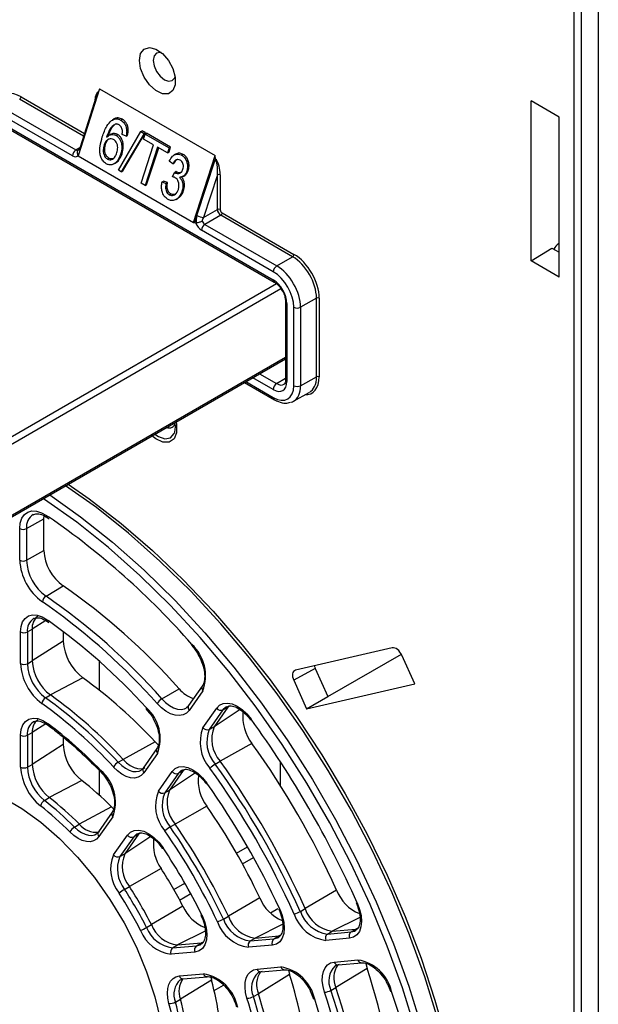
# Paper-space layout 'Sheet1' of a CAD drawing. Header units: millimetres. Extents: x -7 to 413, y -20 to 277.
# Tile 74 of 105: x 318 to 330, y 157 to 177. Entities that reach past the tile are written whole.
import ezdxf

# ---------------------------------------------------------------- set-up
doc = ezdxf.new("R2010")
doc.units = ezdxf.units.MM

psp = doc.layouts.new('Sheet1')

# ---------------------------------------------------------------- linework, layer by layer
at = {"color": 7, "linetype": 'Continuous', "lineweight": 25}
for p, q in [((329.599, 180.167), (329.599, 140.156)), ((329.101, 139.979), (329.101, 179.961)), ((329.242, 179.96), (329.242, 139.975)), ((319.264, 175.857), (318.818, 174.466)), ((319.243, 175.791), (319.242, 175.792)), ((319.242, 175.792), (319.243, 175.791)), ((319.264, 175.857), (321.662, 174.473)), ((319.195, 175.695), (318.859, 174.644)), ((328.791, 175.269), (328.21, 175.605)), ((328.21, 172.288), (328.21, 175.605)), ((318.702, 174.467), (317.214, 175.326)), ((317.284, 175.448), (318.772, 174.589)), ((317.215, 175.157), (322.863, 171.897)), ((317.236, 175.112), (322.884, 171.851)), ((319.553, 175.093), (319.523, 175.076)), ((319.568, 175.232), (319.528, 175.209)), ((319.705, 175.206), (319.737, 175.224)), ((328.791, 171.952), (328.791, 175.269)), ((319.504, 174.916), (319.472, 174.898)), ((319.608, 174.89), (319.639, 174.908)), ((319.653, 174.172), (320.118, 174.968)), ((320.184, 174.93), (319.712, 174.137)), ((319.813, 174.873), (319.732, 174.907)), ((319.744, 174.155), (320.215, 174.948)), ((319.813, 174.873), (319.845, 174.891)), ((320.118, 174.968), (320.149, 174.986)), ((320.118, 174.968), (320.184, 174.93)), ((320.215, 174.948), (320.149, 174.986)), ((320.176, 174.815), (320.208, 174.916)), ((320.184, 174.93), (320.215, 174.948)), ((320.208, 174.916), (320.239, 174.934)), ((320.208, 174.916), (320.704, 174.63)), ((320.735, 174.648), (320.239, 174.934)), ((319.357, 174.692), (319.388, 174.71)), ((320.125, 173.899), (320.38, 174.697)), ((320.38, 174.697), (320.176, 174.815)), ((318.813, 174.576), (318.822, 174.584)), ((319.699, 174.492), (319.73, 174.51)), ((320.467, 174.647), (320.207, 173.852)), ((320.238, 173.869), (320.489, 174.634)), ((320.671, 174.529), (320.467, 174.647)), ((320.704, 174.63), (320.671, 174.529)), ((320.671, 174.529), (320.702, 174.547)), ((320.702, 174.547), (320.735, 174.648)), ((320.704, 174.63), (320.735, 174.648)), ((320.84, 174.5), (320.809, 174.481)), ((320.965, 174.479), (320.996, 174.497)), ((318.818, 174.466), (321.209, 173.086)), ((319.426, 174.401), (319.458, 174.419)), ((319.559, 174.298), (319.59, 174.316)), ((320.781, 174.301), (320.707, 174.357)), ((320.781, 174.301), (320.812, 174.319)), ((321.209, 173.086), (321.662, 174.473)), ((321.282, 173.229), (321.66, 174.387)), ((321.66, 174.387), (321.663, 174.395)), ((321.663, 174.395), (321.662, 174.473)), ((321.685, 174.382), (321.663, 174.395)), ((321.663, 174.395), (321.663, 174.395)), ((321.663, 174.395), (321.683, 174.383)), ((321.683, 174.383), (321.685, 174.382)), ((319.712, 174.137), (319.653, 174.172)), ((319.712, 174.137), (319.744, 174.155)), ((320.776, 174.032), (320.814, 174.124)), ((320.814, 174.124), (320.845, 174.142)), ((320.824, 174.117), (320.855, 174.135)), ((321.07, 174.147), (321.101, 174.165)), ((321.704, 174.074), (321.416, 173.191)), ((321.704, 173.358), (321.704, 174.074)), ((321.761, 174.074), (321.761, 173.358)), ((320.207, 173.852), (320.125, 173.899)), ((320.207, 173.852), (320.238, 173.869)), ((320.559, 173.927), (320.59, 173.945)), ((320.559, 173.927), (320.639, 173.894)), ((320.67, 173.912), (320.59, 173.945)), ((320.639, 173.894), (320.67, 173.912)), ((320.996, 174.042), (321.027, 174.06)), ((320.708, 173.661), (320.739, 173.679)), ((320.971, 173.727), (321.003, 173.745)), ((320.848, 173.564), (320.88, 173.581)), ((321.416, 173.191), (321.704, 173.358)), ((321.803, 173.284), (323.291, 172.425)), ((321.209, 173.086), (321.235, 173.086)), ((321.235, 173.086), (321.282, 173.229)), ((321.254, 173.075), (321.235, 173.086)), ((321.775, 173.235), (321.446, 173.045)), ((323.263, 172.376), (321.775, 173.235)), ((322.864, 172.064), (321.376, 172.923)), ((321.446, 173.045), (322.934, 172.186)), ((328.773, 172.641), (328.791, 172.652)), ((328.21, 172.288), (328.638, 172.556)), ((328.638, 172.556), (328.791, 172.467)), ((322.934, 172.186), (323.263, 172.376)), ((328.791, 171.952), (328.21, 172.288)), ((323.117, 171.447), (323.117, 169.828)), ((323.758, 171.519), (323.429, 171.329)), ((323.758, 169.886), (323.758, 171.519)), ((323.815, 171.519), (323.815, 169.886)), ((323.146, 171.407), (323.146, 169.787)), ((323.289, 169.703), (323.289, 171.329)), ((323.429, 171.329), (323.429, 169.703)), ((313.53, 164.727), (323.117, 170.261)), ((323.429, 169.703), (323.758, 169.886)), ((322.266, 169.77), (322.885, 169.413)), ((323.281, 169.381), (323.61, 169.564)), ((317.748, 166.741), (318.109, 166.942)), ((318.109, 166.942), (318.113, 167.007)), ((318.109, 166.286), (318.109, 166.942)), ((318.18, 166.97), (318.216, 166.945)), ((318.18, 166.97), (318.181, 166.969)), ((317.608, 166.086), (317.608, 166.742)), ((317.748, 166.741), (317.748, 166.085)), ((317.748, 166.085), (318.109, 166.286)), ((318.153, 165.341), (318.509, 165.553)), ((317.902, 164.88), (317.895, 164.876)), ((318.189, 164.811), (318.21, 164.796)), ((317.626, 163.942), (317.626, 164.599)), ((317.766, 164.598), (317.868, 164.655)), ((317.766, 164.598), (317.766, 163.941)), ((317.868, 164.655), (317.868, 163.998)), ((318.511, 164.607), (318.511, 164.41)), ((318.511, 164.41), (317.868, 163.998)), ((321.173, 164.316), (321.235, 164.24)), ((325.33, 164.269), (323.322, 163.805)), ((323.994, 163.258), (325.517, 164.136)), ((325.794, 163.522), (325.527, 164.115)), ((317.766, 163.941), (317.868, 163.998)), ((319.261, 163.391), (319.261, 163.989)), ((323.732, 163.842), (323.287, 163.597)), ((323.732, 163.842), (323.994, 163.258)), ((318.918, 163.648), (318.243, 163.295)), ((321.391, 163.476), (321.107, 163.072)), ((323.287, 163.597), (323.554, 163.004)), ((323.554, 163.004), (325.794, 163.522)), ((318.143, 163.235), (318.243, 163.295)), ((320.555, 163.211), (320.912, 163.421)), ((321.402, 163.377), (321.118, 162.973)), ((323.554, 163.004), (323.994, 163.258)), ((320.232, 162.999), (320.294, 162.925)), ((321.406, 162.615), (321.69, 163.019)), ((321.821, 162.983), (321.537, 162.579)), ((321.922, 163.039), (321.639, 162.635)), ((321.821, 162.983), (321.922, 163.039)), ((317.905, 162.742), (317.895, 162.736)), ((317.626, 161.798), (317.626, 162.459)), ((317.766, 162.458), (317.868, 162.515)), ((317.766, 162.458), (317.766, 161.797)), ((317.868, 162.515), (317.868, 161.854)), ((321.537, 162.579), (321.639, 162.635)), ((318.511, 162.266), (317.868, 161.854)), ((318.511, 162.415), (318.511, 162.266)), ((320.415, 162.321), (319.75, 161.958)), ((320.415, 162.321), (320.484, 162.254)), ((322.421, 162.288), (321.762, 161.918)), ((320.453, 162.181), (320.168, 161.776)), ((320.464, 162.083), (320.179, 161.678)), ((317.766, 161.797), (317.868, 161.854)), ((319.65, 161.899), (319.75, 161.958)), ((321.661, 161.859), (321.762, 161.918)), ((323.009, 161.912), (323.009, 161.418)), ((319.261, 161.213), (319.261, 161.726)), ((320.482, 161.301), (320.767, 161.706)), ((320.898, 161.67), (320.613, 161.265)), ((320.999, 161.726), (320.715, 161.321)), ((320.898, 161.67), (320.999, 161.726)), ((318.893, 161.522), (318.22, 161.167)), ((320.613, 161.265), (320.715, 161.321)), ((318.12, 161.108), (318.22, 161.167)), ((319.51, 160.976), (318.843, 160.615)), ((319.526, 160.863), (319.24, 160.455)), ((319.51, 160.976), (319.555, 160.933)), ((321.486, 160.988), (320.829, 160.617)), ((318.743, 160.556), (318.843, 160.615)), ((319.537, 160.765), (319.251, 160.357)), ((320.728, 160.558), (320.829, 160.617)), ((320.073, 160.407), (319.786, 160)), ((319.971, 160.351), (320.073, 160.407)), ((319.554, 159.98), (319.84, 160.387)), ((319.971, 160.351), (319.685, 159.944)), ((319.685, 159.944), (319.786, 160)), ((322.103, 160.012), (322.331, 160.144)), ((320.538, 159.696), (319.882, 159.323)), ((320.803, 159.261), (321.031, 159.393)), ((319.781, 159.264), (319.882, 159.323)), ((324.175, 159.249), (323.525, 158.864)), ((322.582, 159.09), (321.932, 158.706)), ((320.99, 158.914), (320.338, 158.533)), ((323.424, 158.806), (323.525, 158.864)), ((321.83, 158.648), (321.932, 158.706)), ((320.237, 158.475), (320.338, 158.533)), ((323.986, 158.338), (324.085, 158.398)), ((323.986, 158.338), (324.477, 158.382)), ((324.085, 158.398), (324.577, 158.442)), ((324.477, 158.382), (324.577, 158.442)), ((324.569, 158.411), (324.581, 158.419)), ((320.877, 158.111), (321.373, 158.156)), ((321.273, 158.096), (321.373, 158.156)), ((322.385, 158.195), (322.485, 158.255)), ((322.385, 158.195), (322.878, 158.239)), ((322.485, 158.255), (322.978, 158.299)), ((322.878, 158.239), (322.978, 158.299)), ((322.97, 158.268), (322.984, 158.278)), ((324.443, 158.251), (323.951, 158.207)), ((321.239, 157.964), (320.743, 157.92)), ((320.777, 158.051), (320.877, 158.111)), ((320.777, 158.051), (321.273, 158.096)), ((322.844, 158.108), (322.351, 158.064)), ((324.127, 157.756), (324.618, 157.8)), ((322.526, 157.613), (323.019, 157.657)), ((322.606, 157.554), (323.099, 157.598)), ((323.178, 157.586), (323.201, 157.496)), ((324.806, 157.622), (324.16, 157.229)), ((324.206, 157.697), (324.698, 157.741)), ((324.778, 157.728), (324.806, 157.622)), ((320.918, 157.469), (321.414, 157.513)), ((321.584, 157.384), (320.938, 156.987)), ((320.942, 157.39), (320.998, 157.41)), ((320.998, 157.41), (321.494, 157.454)), ((321.57, 157.444), (321.584, 157.384)), ((323.201, 157.496), (322.555, 157.101)), ((323.628, 157.164), (323.697, 156.998)), ((324.058, 157.171), (324.16, 157.229)), ((325.227, 157.306), (325.291, 157.155)), ((320.836, 156.929), (320.938, 156.987)), ((322.453, 157.043), (322.555, 157.101))]:
    psp.add_line(p, q, dxfattribs=at)
at = {"color": 8, "linetype": 'Continuous', "lineweight": 25}
for p, q in [((318.933, 174.876), (317.607, 175.642)), ((317.635, 175.69), (318.951, 174.931)), ((318.772, 174.589), (318.857, 174.64)), ((313.48, 166.365), (322.929, 171.82)), ((323.023, 171.711), (313.551, 166.243)), ((313.551, 164.773), (323.117, 170.295)), ((322.295, 169.787), (322.864, 169.458)), ((322.863, 169.624), (322.438, 169.869)), ((322.579, 169.951), (322.933, 169.746)), ((322.933, 169.746), (323.117, 169.856)), ((318.165, 167.012), (318.205, 166.985)), ((318.216, 165.127), (318.078, 165.223)), ((318.147, 164.834), (317.868, 164.655)), ((318.175, 164.852), (318.2, 164.835)), ((321.959, 163.064), (321.922, 163.039)), ((322.174, 162.991), (321.639, 162.635)), ((318.146, 162.693), (317.868, 162.515)), ((321.251, 161.677), (320.715, 161.321)), ((321.036, 161.75), (320.999, 161.726)), ((320.11, 160.432), (320.073, 160.407)), ((320.326, 160.358), (319.786, 160)), ((322.103, 160.012), (322.331, 160.144)), ((322.225, 159.794), (322.454, 159.926)), ((320.803, 159.261), (321.031, 159.393)), ((320.923, 159.042), (321.153, 159.175)), ((322.803, 158.777), (322.96, 158.867)), ((324.658, 158.683), (324.085, 158.398)), ((321.452, 158.397), (320.877, 158.111)), ((323.058, 158.54), (322.485, 158.255)), ((324.617, 158.462), (324.577, 158.442)), ((321.408, 158.173), (321.373, 158.156)), ((323.015, 158.318), (322.978, 158.299)), ((321.638, 157.169), (321.831, 157.281))]:
    psp.add_line(p, q, dxfattribs=at)
at = {"color": 7, "linetype": 'Continuous', "lineweight": 25, "flags": 128}
for points in [[(320.089, 176.446), (320.114, 176.588), (320.186, 176.681), (320.296, 176.714), (320.429, 176.681), (320.566, 176.587), (320.689, 176.445), (320.782, 176.274), (320.832, 176.097), (320.832, 175.938), (320.782, 175.818), (320.689, 175.754), (320.566, 175.755), (320.429, 175.819), (320.296, 175.939), (320.186, 176.098), (320.114, 176.275), (320.089, 176.446)], [(320.543, 176.607), (320.517, 176.611), (320.442, 176.597), (320.392, 176.539), (320.374, 176.446)], [(320.374, 176.446), (320.392, 176.334), (320.442, 176.218), (320.517, 176.116), (320.606, 176.044), (320.695, 176.014), (320.77, 176.028), (320.82, 176.086), (320.829, 176.111)], [(323.117, 169.828), (323.117, 169.828), (323.117, 169.827)], [(320.821, 168.738), (320.838, 168.852), (320.832, 168.934)], [(326.272, 156.576), (326.002, 157.448), (325.685, 158.322), (325.325, 159.191), (324.923, 160.052), (324.482, 160.9), (324.003, 161.729), (323.49, 162.535), (322.946, 163.313), (322.373, 164.06), (321.774, 164.77), (321.154, 165.441), (320.515, 166.068), (319.861, 166.648), (319.196, 167.177), (318.558, 167.63)], [(318.613, 167.661), (319.046, 167.358), (319.708, 166.847), (320.36, 166.287), (320.998, 165.679), (321.619, 165.027), (322.22, 164.335), (322.797, 163.606), (323.347, 162.845), (323.867, 162.055), (324.354, 161.242), (324.806, 160.408), (325.22, 159.559), (325.594, 158.7), (325.926, 157.835), (326.214, 156.969), (326.457, 156.107)], [(326.428, 152.297), (326.403, 152.999), (326.328, 153.813), (326.203, 154.647), (326.029, 155.496), (325.808, 156.355), (325.539, 157.221), (325.225, 158.087), (324.868, 158.95), (324.47, 159.804), (324.032, 160.644), (323.557, 161.466), (323.048, 162.266), (322.508, 163.038), (321.94, 163.779), (321.346, 164.484), (320.731, 165.149), (320.097, 165.771), (319.449, 166.346), (318.789, 166.871), (318.122, 167.342), (318.093, 167.361)], [(317.608, 166.742), (317.619, 166.857), (317.652, 166.955), (317.704, 167.031), (317.774, 167.083), (317.859, 167.107), (317.955, 167.103), (318.059, 167.071), (318.165, 167.012)], [(317.626, 164.599), (317.637, 164.712), (317.669, 164.808), (317.721, 164.881), (317.791, 164.93), (317.875, 164.952), (317.97, 164.946), (318.071, 164.912), (318.175, 164.852)], [(321.177, 164.342), (321.172, 164.332), (321.17, 164.324), (321.172, 164.318), (321.173, 164.316)], [(321.118, 162.973), (321.063, 162.916), (320.995, 162.879), (320.916, 162.864), (320.828, 162.872), (320.735, 162.902), (320.639, 162.954), (320.545, 163.026), (320.456, 163.114)], [(321.69, 163.019), (321.75, 163.08), (321.826, 163.116), (321.914, 163.125), (322.011, 163.107), (322.113, 163.062), (322.215, 162.992), (322.313, 162.901), (322.403, 162.793)], [(320.235, 163.026), (320.231, 163.015), (320.229, 163.007), (320.231, 163.001), (320.232, 162.999)], [(317.626, 162.459), (317.637, 162.575), (317.671, 162.672), (317.726, 162.746), (317.799, 162.794), (317.886, 162.813), (317.985, 162.803), (318.09, 162.764), (318.196, 162.697)], [(322.393, 162.774), (322.392, 162.775), (322.393, 162.779), (322.397, 162.785), (322.403, 162.793)], [(319.75, 161.958), (319.824, 161.888), (319.9, 161.832), (319.977, 161.792), (320.052, 161.769), (320.123, 161.764), (320.187, 161.777), (320.207, 161.785)], [(319.288, 161.7), (319.286, 161.702), (319.284, 161.709), (319.285, 161.718), (319.289, 161.729)], [(320.179, 161.678), (320.127, 161.623), (320.063, 161.587), (319.988, 161.572), (319.905, 161.578), (319.817, 161.606), (319.727, 161.653), (319.638, 161.718), (319.552, 161.8)], [(320.767, 161.706), (320.828, 161.768), (320.905, 161.803), (320.995, 161.811), (321.094, 161.791), (321.197, 161.744), (321.301, 161.672), (321.399, 161.578), (321.489, 161.466)], [(316.39, 161.468), (316.468, 161.454), (316.855, 161.345), (317.251, 161.174), (317.651, 160.943), (318.047, 160.657), (318.434, 160.319), (318.806, 159.934), (319.156, 159.51), (319.479, 159.052), (319.77, 158.568), (320.025, 158.066), (320.239, 157.553), (320.409, 157.037), (320.532, 156.527), (320.607, 156.031), (320.626, 155.798)], [(321.479, 161.448), (321.478, 161.449), (321.479, 161.453), (321.483, 161.458), (321.489, 161.466)], [(319.251, 160.357), (319.201, 160.304), (319.139, 160.268), (319.068, 160.252), (318.989, 160.255), (318.905, 160.278), (318.819, 160.319), (318.732, 160.378), (318.649, 160.453)], [(319.194, 160.412), (319.216, 160.428), (319.259, 160.473)], [(319.84, 160.387), (319.903, 160.451), (319.983, 160.486), (320.076, 160.492), (320.178, 160.469), (320.284, 160.418), (320.39, 160.34), (320.49, 160.24), (320.58, 160.122)], [(320.568, 160.107), (320.567, 160.108), (320.568, 160.111), (320.573, 160.116), (320.58, 160.122)], [(324.603, 158.982), (324.652, 158.85), (324.682, 158.719), (324.691, 158.596), (324.679, 158.486), (324.647, 158.392), (324.595, 158.32), (324.526, 158.272), (324.443, 158.251)], [(324.582, 158.982), (324.583, 158.981), (324.586, 158.98), (324.593, 158.98), (324.603, 158.982)], [(322.997, 158.854), (323.049, 158.72), (323.081, 158.587), (323.092, 158.462), (323.082, 158.348), (323.05, 158.253), (322.998, 158.179), (322.928, 158.13), (322.844, 158.108)], [(322.977, 158.853), (322.977, 158.852), (322.981, 158.851), (322.988, 158.852), (322.997, 158.854)], [(321.379, 158.738), (321.437, 158.601), (321.473, 158.464), (321.487, 158.334), (321.479, 158.216), (321.448, 158.116), (321.396, 158.039), (321.325, 157.987), (321.239, 157.964)], [(321.36, 158.734), (321.361, 158.734), (321.364, 158.733), (321.37, 158.735), (321.379, 158.738)], [(323.925, 157.134), (323.894, 157.251), (323.879, 157.365), (323.882, 157.469), (323.901, 157.562), (323.937, 157.639), (323.988, 157.698), (324.051, 157.738), (324.127, 157.756)], [(322.318, 157.008), (322.29, 157.124), (322.278, 157.234), (322.283, 157.335), (322.303, 157.425), (322.339, 157.5), (322.389, 157.557), (322.452, 157.595), (322.526, 157.613)], [(322.631, 157.562), (322.568, 157.547), (322.548, 157.537)], [(324.231, 157.705), (324.167, 157.689), (324.144, 157.678)], [(320.7, 156.899), (320.678, 157.009), (320.67, 157.114), (320.677, 157.209), (320.699, 157.293), (320.736, 157.363), (320.786, 157.417), (320.847, 157.452), (320.918, 157.469)], [(325.316, 157.145), (325.305, 157.147), (325.297, 157.149), (325.292, 157.153), (325.291, 157.155)], [(323.721, 156.987), (323.71, 156.989), (323.702, 156.992), (323.698, 156.996), (323.697, 156.999)]]:
    psp.add_lwpolyline(points, dxfattribs=at)
at = {"color": 8, "linetype": 'Continuous', "lineweight": 25, "flags": 128}
for points in [[(320.851, 168.953), (320.86, 168.901), (320.86, 168.729), (320.807, 168.601), (320.707, 168.532), (320.574, 168.532), (320.426, 168.601), (320.349, 168.663)], [(320.411, 168.699), (320.484, 168.648), (320.619, 168.6), (320.734, 168.623), (320.811, 168.711), (320.821, 168.738)], [(318.229, 167.44), (318.87, 166.986), (319.534, 166.457), (320.188, 165.877), (320.827, 165.25), (321.447, 164.58), (322.045, 163.869), (322.618, 163.123), (323.162, 162.345), (323.675, 161.539), (324.154, 160.71), (324.595, 159.863), (324.997, 159.003), (325.357, 158.133), (325.673, 157.26), (325.944, 156.388), (326.167, 155.521), (326.342, 154.665), (326.468, 153.825), (326.544, 153.005), (326.569, 152.209), (326.56, 151.748)], [(320.555, 163.211), (320.632, 163.135), (320.714, 163.073), (320.796, 163.028), (320.876, 163.002), (320.952, 162.995), (321.02, 163.008), (321.063, 163.028)], [(321.897, 163.051), (321.872, 163.036), (321.821, 162.983)], [(319.65, 161.899), (319.723, 161.829), (319.8, 161.773), (319.877, 161.732), (319.952, 161.709), (320.023, 161.704), (320.087, 161.716), (320.128, 161.737)], [(320.973, 161.737), (320.95, 161.723), (320.898, 161.67)], [(318.743, 160.556), (318.814, 160.492), (318.889, 160.441), (318.963, 160.405), (319.035, 160.386), (319.102, 160.383), (319.163, 160.397), (319.194, 160.412)], [(320.043, 160.417), (320.025, 160.406), (319.971, 160.351)], [(324.477, 158.382), (324.548, 158.4), (324.569, 158.411)], [(322.878, 158.239), (322.95, 158.258), (322.97, 158.268)], [(321.273, 158.096), (321.347, 158.115), (321.364, 158.124)]]:
    psp.add_lwpolyline(points, dxfattribs=at)
at = {"color": 7, "linetype": 'Continuous', "lineweight": 25}
for centre, radius, start, end in [((317.574, 175.693), 0.0616, 302.92, 357.3684), ((318.856, 174.46), 0.154, 122.9173, 177.3709), ((321.732, 174.019), 0.0616, 62.6363, 117.0766), ((321.732, 173.303), 0.0616, 62.6363, 117.0766), ((321.742, 173.287), 0.0616, 302.92, 357.3684), ((321.425, 173.479), 0.288, 240.0886, 268.1731), ((321.53, 172.916), 0.154, 122.9173, 177.3709), ((323.23, 172.428), 0.0616, 302.92, 357.3684), ((323.018, 172.057), 0.154, 122.9173, 177.3709), ((323.786, 171.464), 0.0616, 62.6363, 117.0766), ((323.359, 171.466), 0.154, 242.6327, 297.0792), ((323.786, 169.832), 0.0616, 62.6363, 117.0766), ((323.017, 169.617), 0.154, 122.9174, 177.3707), ((323.359, 169.84), 0.154, 242.6327, 297.0792), ((320.704, 168.957), 0.13, 246.2439, 349.7115), ((309.021, 153.669), 16.176, 41.2835, 55.4072), ((317.679, 166.878), 0.154, 242.6572, 296.7655), ((319.07, 166.333), 0.962, 182.8026, 234.2825), ((318.738, 166.141), 1.131, 182.8026, 234.2824), ((317.679, 166.223), 0.154, 242.6572, 296.7655), ((318.723, 166.133), 0.975, 182.8025, 234.2826), ((310.923, 154.577), 13.342, 41.521, 55.3519), ((318.243, 165.2), 0.167, 122.545, 172.0254), ((310.574, 154.375), 13.331, 41.5209, 55.3519), ((310.505, 154.296), 13.295, 41.5469, 54.5517), ((318.17, 164.685), 0.304, 128.4269, 185.7018), ((310.798, 154.459), 12.745, 42.2322, 54.494), ((317.697, 164.736), 0.154, 242.6572, 296.766), ((319.523, 164.461), 1.013, 182.8456, 233.3103), ((320.573, 163.692), 0.887, 339.2227, 47.1167), ((318.719, 163.996), 1.094, 182.8455, 233.3103), ((317.697, 164.079), 0.154, 242.6572, 296.766), ((318.704, 163.988), 0.939, 182.8457, 233.3102), ((318.802, 164.044), 0.935, 182.8455, 233.3104), ((313.126, 155.608), 9.909, 42.6417, 54.2311), ((312.413, 155.201), 9.975, 42.6417, 54.2311), ((321.407, 163.831), 0.642, 219.6037, 252.182), ((318.235, 163.089), 0.172, 122.3377, 170.2681), ((312.313, 155.134), 9.841, 42.6417, 54.2311), ((312.314, 155.144), 9.972, 42.6417, 54.2311), ((320.704, 162.96), 0.292, 120.573, 148.0286), ((319.657, 162.386), 0.862, 339.3886, 47.8649), ((321.778, 163.084), 0.109, 216.1524, 293.0017), ((323.126, 162.841), 0.897, 173.6827, 218.1155), ((318.169, 162.546), 0.302, 128.2831, 185.8456), ((312.567, 155.249), 9.336, 43.9527, 52.9201), ((305.265, 150.358), 21.174, 24.0355, 35.9645), ((317.697, 162.596), 0.154, 242.6572, 296.766), ((322.153, 162.312), 0.806, 157.8731, 221.7048), ((321.494, 162.68), 0.109, 216.1536, 293), ((322.177, 162.319), 0.691, 157.8728, 221.7049), ((322.277, 162.376), 0.689, 157.8728, 221.7049), ((319.527, 162.318), 1.017, 182.9041, 231.4475), ((308.24, 152.075), 17.476, 24.2385, 35.7615), ((318.805, 161.901), 0.938, 182.9042, 231.4474), ((319.789, 161.664), 0.273, 120.6768, 150.1374), ((321.945, 161.371), 0.564, 120.1546, 134.2183), ((307.413, 151.598), 17.558, 24.2385, 35.7615), ((307.511, 151.654), 17.563, 24.2385, 35.7615), ((318.723, 161.853), 1.098, 182.9041, 231.4475), ((317.697, 161.934), 0.154, 242.6572, 296.766), ((318.707, 161.845), 0.942, 182.9042, 231.4474), ((318.719, 161.068), 0.873, 339.676, 49.2242), ((320.855, 161.77), 0.109, 216.1537, 292.9999), ((322.193, 161.525), 0.888, 173.4187, 217.2246), ((307.443, 151.615), 17.386, 24.2385, 35.7615), ((314.89, 156.387), 6.511, 44.8078, 52.065), ((307.818, 151.831), 16.725, 24.8272, 35.1728), ((321.219, 160.997), 0.797, 157.626, 220.7968), ((320.57, 161.365), 0.109, 216.1536, 293), ((321.245, 161.005), 0.684, 157.6256, 220.7971), ((321.344, 161.062), 0.681, 157.6254, 220.7975), ((318.217, 160.952), 0.183, 121.9546, 166.7717), ((314.078, 155.923), 6.574, 44.8079, 52.065), ((314.177, 155.98), 6.578, 44.8079, 52.065), ((314.078, 155.913), 6.443, 44.8078, 52.065), ((310.797, 153.551), 13.022, 25.172, 34.828), ((319.19, 160.889), 0.442, 218.3111, 276.4768), ((310.068, 153.13), 13.109, 25.172, 34.828), ((318.867, 160.347), 0.243, 120.9053, 154.1457), ((321.064, 159.978), 0.67, 120.1195, 131.9472), ((310.001, 153.091), 12.932, 25.1719, 34.8281), ((309.97, 153.074), 13.104, 25.172, 34.828), ((319.928, 160.452), 0.109, 216.1534, 293.0003), ((321.246, 160.201), 0.869, 172.8003, 215.4974), ((320.399, 159.741), 0.665, 157.1284, 219.0196), ((310.375, 153.308), 12.271, 26.2641, 33.7359), ((320.271, 159.677), 0.778, 157.1284, 219.0196), ((319.642, 160.044), 0.109, 216.1531, 293.0008), ((320.3, 159.684), 0.668, 157.1285, 219.0196), ((313.363, 155.032), 8.558, 26.9763, 33.0236), ((320.313, 158.345), 1.061, 120.0614, 127.5169), ((312.566, 154.572), 8.469, 26.9765, 33.0235), ((312.536, 154.555), 8.641, 26.9764, 33.0236), ((312.633, 154.611), 8.646, 26.9766, 33.0235), ((324.972, 159.55), 0.852, 200.6453, 247.5754), ((323.366, 159.399), 0.842, 201.5276, 247.8955), ((321.745, 159.238), 0.821, 203.2276, 248.7037), ((323.143, 159.296), 0.565, 285.7895, 299.8399), ((324.08, 159.023), 0.691, 198.2926, 262.1322), ((324.179, 159.08), 0.689, 198.2926, 262.1322), ((321.496, 159.229), 0.67, 288.0561, 299.8788), ((322.457, 158.854), 0.797, 199.2005, 262.3794), ((322.476, 158.872), 0.683, 199.2003, 262.3796), ((322.575, 158.93), 0.681, 199.2004, 262.3796), ((324.062, 159.005), 0.806, 198.2928, 262.1321), ((319.706, 159.396), 1.063, 292.492, 299.9335), ((320.84, 158.692), 0.778, 200.9779, 262.8771), ((320.86, 158.714), 0.667, 200.9781, 262.877), ((320.959, 158.771), 0.665, 200.9779, 262.8771), ((324.543, 158.295), 0.109, 126.994, 203.85), ((322.451, 158.108), 0.109, 126.994, 203.85), ((322.944, 158.152), 0.109, 126.9948, 203.8472), ((324.051, 158.251), 0.109, 126.9941, 203.8499), ((320.843, 157.964), 0.109, 126.9942, 203.8499), ((321.339, 158.008), 0.109, 126.9949, 203.8472), ((324.481, 156.955), 0.856, 12.8804, 80.7821), ((322.976, 157.288), 0.461, 144.364, 203.9242), ((322.879, 156.806), 0.862, 12.1326, 80.6155), ((324.587, 157.428), 0.471, 144.7976, 205.0424), ((312.189, 153.406), 13.303, 4.6499, 18.4794), ((321.352, 157.151), 0.445, 144.263, 201.5865), ((321.268, 156.653), 0.873, 10.7733, 80.328), ((315.299, 155.677), 6.512, 7.9362, 15.193), ((313.742, 154.539), 9.911, 5.7705, 17.3588), ((323.914, 157.426), 0.293, 271.9805, 299.4205), ((311.345, 152.931), 13.263, 4.8854, 18.4717), ((311.382, 152.935), 13.366, 4.6499, 18.4794), ((311.48, 152.991), 13.369, 4.65, 18.4793), ((309.945, 151.943), 16.227, 5.1443, 18.6983), ((320.718, 157.142), 0.243, 265.8614, 299.0886), ((314.491, 155.206), 6.575, 7.9364, 15.1929), ((314.59, 155.263), 6.578, 7.9363, 15.1929), ((322.319, 157.282), 0.273, 269.871, 299.3161), ((312.924, 154.072), 9.842, 5.7705, 17.3588), ((312.933, 154.068), 9.974, 5.7707, 17.3586), ((313.032, 154.125), 9.977, 5.7705, 17.3587), ((311.581, 153.097), 12.749, 5.5213, 17.7677), ((314.482, 155.211), 6.444, 7.9365, 15.1928)]:
    psp.add_arc(centre, radius, start, end, dxfattribs=at)
at = {"color": 8, "linetype": 'Continuous', "lineweight": 25}
for centre, radius, start, end in [((318.882, 174.644), 0.0235, 180.4928, 237.0278), ((322.913, 171.891), 0.0498, 173.9855, 233.8364), ((323.167, 171.453), 0.0506, 186.7725, 245.501), ((323.167, 169.833), 0.0509, 187.7879, 245.4119), ((322.913, 169.453), 0.0494, 173.7414, 234.9287), ((318.056, 166.774), 0.31, 123.3097, 186.0934), ((318.208, 167.004), 0.0444, 169.2249, 229.9716), ((318.063, 164.63), 0.298, 124.2774, 186.0841), ((318.217, 164.843), 0.0426, 167.5921, 228.692), ((321.463, 163.434), 0.0829, 149.8161, 223.0702), ((321.179, 163.03), 0.0829, 149.8185, 223.0678), ((318.061, 162.491), 0.297, 124.1269, 186.2346), ((318.235, 162.686), 0.0396, 164.4677, 226.3257), ((320.521, 162.139), 0.0801, 148.3232, 224.5607), ((320.236, 161.734), 0.0801, 148.3232, 224.5608), ((319.598, 160.821), 0.0829, 149.8169, 223.0682), ((319.311, 160.414), 0.0829, 149.8178, 223.0673), ((324.206, 157.78), 0.0829, 196.9316, 270.1905), ((324.698, 157.824), 0.0829, 196.9315, 270.1905), ((322.606, 157.637), 0.0829, 196.9315, 270.1903), ((323.098, 157.681), 0.0829, 196.9338, 270.1884), ((324.447, 157.366), 0.435, 134.119, 206.6168), ((321.208, 157.09), 0.405, 131.3379, 203.3664), ((320.995, 157.49), 0.0802, 195.4443, 271.6778), ((321.492, 157.535), 0.0802, 195.4454, 271.6768), ((322.834, 157.226), 0.423, 132.6181, 205.6169)]:
    psp.add_arc(centre, radius, start, end, dxfattribs=at)
for centre, major_axis, ratio, start_param, end_param in [((317.635, 175.086), (-0.37, 0.641), 0.577338, 5.497906, 6.620146), ((319.265, 175.512), (-0.024, 0.28), 0.343295, 6.278201, 7.485727), ((318.748, 174.692), (0.014, 0.218), 0.711639, 3.630774, 3.82423), ((323.291, 170.188), (-0.37, 0.641), 0.577338, 2.804632, 3.927034), ((322.934, 169.991), (-0.149, 0.261), 0.577298, 2.359222, 3.164933), ((322.935, 169.989), (-0.349, 0.607), 0.577348, 3.134112, 3.92828)]:
    psp.add_ellipse(centre, major_axis=major_axis, ratio=ratio, start_param=start_param, end_param=end_param, dxfattribs=at)
at = {"color": 7, "linetype": 'Continuous', "lineweight": 25}
for centre, major_axis, ratio, start_param, end_param in [((319.237, 175.496), (0.015, 0.278), 0.263515, 0.214014, 1.302049), ((318.773, 174.671), (-0.0487, 0.0874), 0.577161, 2.365032, 3.274997), ((318.702, 174.63), (-0.1, 0.173), 0.577338, 2.356314, 3.398466), ((321.633, 174.112), (0.017, 0.277), 0.265333, 4.589416, 6.152283), ((321.662, 174.129), (-0.022, 0.279), 0.345761, 4.486706, 5.819893), ((321.775, 173.317), (-0.05, 0.0866), 0.57336, 0.785517, 2.356237), ((321.803, 173.333), (-0.03, 0.052), 0.577426, 0.785518, 2.356238), ((321.376, 173.087), (-0.1, 0.173), 0.577426, 1.314086, 2.356238), ((321.423, 173.148), (0.016, 0.217), 0.715275, 1.238774, 1.982431), ((321.487, 173.151), (0.066, 0.12), 0.597696, 1.561381, 2.222137), ((321.447, 173.128), (-0.05, 0.0866), 0.587589, 1.446274, 2.356238), ((328.781, 172.482), (0.101, 0.172), 0.582398, 0.842117, 1.61122), ((323.263, 171.805), (-0.35, 0.606), 0.578006, 3.92711, 5.49783), ((323.291, 171.821), (-0.37, 0.641), 0.577426, 3.92711, 5.49783), ((322.864, 171.574), (-0.3, 0.52), 0.577426, 3.92711, 5.49783), ((322.935, 171.615), (-0.35, 0.606), 0.575974, 3.92711, 5.49783), ((322.863, 171.57), (-0.2, 0.347), 0.577644, 3.928635, 5.498975), ((322.863, 169.95), (-0.2, 0.346), 0.577338, 2.356314, 3.927034), ((323.263, 170.172), (-0.351, 0.606), 0.577332, 3.132367, 3.926535), ((322.864, 169.948), (-0.3, 0.52), 0.577338, 2.356314, 3.927034), ((322.935, 169.989), (-0.349, 0.607), 0.577348, 3.010884, 3.134112), ((325.411, 164.088), (-0.1, 0.173), 0.578196, 4.538139, 6.108478), ((323.848, 163.868), (-0.1, 0.173), 0.578015, 1.101585, 1.39523), ((323.403, 163.624), (-0.1, 0.173), 0.578015, 6.108075, 7.678415)]:
    psp.add_ellipse(centre, major_axis=major_axis, ratio=ratio, start_param=start_param, end_param=end_param, dxfattribs=at)
for points, knots in [([(319.32, 174.86), (319.334, 174.898), (319.36, 174.976), (319.416, 175.099), (319.476, 175.161), (319.51, 175.197)], [0, 0, 0, 0, 0.299151, 0.598883, 1, 1, 1, 1]), ([(319.588, 175.122), (319.566, 175.109), (319.52, 175.083), (319.456, 174.989), (319.428, 174.906), (319.409, 174.853)], [0, 0, 0, 0, 0.2580412, 0.5271018, 1, 1, 1, 1]), ([(319.441, 174.872), (319.455, 174.913), (319.484, 174.996), (319.543, 175.096), (319.598, 175.127), (319.62, 175.14)], [0, 0, 0, 0, 0.367802, 0.75052, 1, 1, 1, 1]), ([(319.51, 175.197), (319.539, 175.213), (319.592, 175.242), (319.662, 175.229), (319.696, 175.211), (319.705, 175.206)], [0, 0, 0, 0, 0.457201, 0.847978, 1, 1, 1, 1]), ([(319.737, 175.224), (319.707, 175.237), (319.655, 175.259), (319.596, 175.248), (319.572, 175.234), (319.568, 175.231)], [0, 0, 0, 0, 0.534261, 0.927153, 1, 1, 1, 1]), ([(319.667, 175.108), (319.661, 175.112), (319.647, 175.119), (319.621, 175.125), (319.601, 175.123), (319.588, 175.122)], [0, 0, 0, 0, 0.262636, 0.534143, 1, 1, 1, 1]), ([(319.731, 175.016), (319.728, 175.026), (319.721, 175.052), (319.699, 175.086), (319.678, 175.101), (319.667, 175.108)], [0, 0, 0, 0, 0.266155, 0.639062, 1, 1, 1, 1]), ([(319.705, 175.206), (319.73, 175.189), (319.771, 175.158), (319.81, 175.084), (319.826, 175.007), (319.825, 174.934), (319.817, 174.89), (319.813, 174.873)], [0, 0, 0, 0, 0.266382, 0.460338, 0.653859, 0.865266, 1, 1, 1, 1]), ([(319.845, 174.891), (319.851, 174.933), (319.862, 175.002), (319.843, 175.099), (319.807, 175.167), (319.768, 175.205), (319.743, 175.22), (319.737, 175.224)], [0, 0, 0, 0, 0.324903, 0.529419, 0.734762, 0.926331, 1, 1, 1, 1]), ([(319.409, 174.853), (319.422, 174.864), (319.452, 174.891), (319.508, 174.913), (319.564, 174.911), (319.596, 174.895), (319.608, 174.89)], [0, 0, 0, 0, 0.218101, 0.521829, 0.822406, 1, 1, 1, 1]), ([(319.639, 174.908), (319.617, 174.917), (319.574, 174.934), (319.525, 174.931), (319.505, 174.917), (319.504, 174.916)], [0, 0, 0, 0, 0.492754, 0.98859, 1, 1, 1, 1]), ([(319.608, 174.89), (319.626, 174.876), (319.664, 174.848), (319.705, 174.772), (319.727, 174.679), (319.723, 174.58), (319.707, 174.52), (319.699, 174.492)], [0, 0, 0, 0, 0.180348, 0.362235, 0.584393, 0.803974, 1, 1, 1, 1]), ([(319.73, 174.51), (319.742, 174.559), (319.763, 174.639), (319.747, 174.758), (319.713, 174.841), (319.671, 174.887), (319.646, 174.903), (319.639, 174.908)], [0, 0, 0, 0, 0.332059, 0.548705, 0.765679, 0.928565, 1, 1, 1, 1]), ([(319.732, 174.907), (319.733, 174.916), (319.735, 174.934), (319.738, 174.97), (319.734, 174.998), (319.731, 175.016)], [0, 0, 0, 0, 0.238683, 0.499717, 1, 1, 1, 1]), ([(319.402, 174.303), (319.379, 174.32), (319.331, 174.354), (319.287, 174.44), (319.263, 174.546), (319.272, 174.691), (319.302, 174.796), (319.32, 174.86)], [0, 0, 0, 0, 0.1618779, 0.3255426, 0.4669386, 0.6772464, 1, 1, 1, 1]), ([(319.357, 174.692), (319.349, 174.659), (319.336, 174.601), (319.343, 174.52), (319.365, 174.461), (319.394, 174.422), (319.417, 174.407), (319.426, 174.401)], [0, 0, 0, 0, 0.313617, 0.531465, 0.707046, 0.8831, 1, 1, 1, 1]), ([(319.553, 174.805), (319.537, 174.812), (319.505, 174.826), (319.455, 174.817), (319.41, 174.789), (319.377, 174.746), (319.363, 174.71), (319.357, 174.692)], [0, 0, 0, 0, 0.206547, 0.420861, 0.610628, 0.815652, 1, 1, 1, 1]), ([(319.458, 174.419), (319.442, 174.43), (319.414, 174.45), (319.386, 174.502), (319.37, 174.567), (319.37, 174.639), (319.383, 174.689), (319.388, 174.71)], [0, 0, 0, 0, 0.1975192, 0.3674382, 0.5368255, 0.7944149, 1, 1, 1, 1]), ([(319.388, 174.71), (319.398, 174.733), (319.415, 174.775), (319.446, 174.812), (319.466, 174.82), (319.47, 174.822)], [0, 0, 0, 0, 0.4951479, 0.9010683, 1, 1, 1, 1]), ([(319.622, 174.533), (319.631, 174.568), (319.644, 174.622), (319.634, 174.699), (319.613, 174.752), (319.583, 174.786), (319.562, 174.799), (319.553, 174.805)], [0, 0, 0, 0, 0.342618, 0.528593, 0.715101, 0.888106, 1, 1, 1, 1]), ([(318.828, 174.588), (318.827, 174.588), (318.821, 174.585), (318.81, 174.575), (318.8, 174.553), (318.798, 174.525), (318.805, 174.505), (318.808, 174.495)], [0, 0, 0, 0, 0.009266, 0.237288, 0.492295, 0.746132, 1, 1, 1, 1]), ([(318.808, 174.495), (318.811, 174.491), (318.815, 174.484), (318.821, 174.48), (318.824, 174.478)], [0, 0, 0, 0, 0.511992, 1, 1, 1, 1]), ([(318.859, 174.644), (318.856, 174.636), (318.848, 174.615), (318.832, 174.592), (318.822, 174.585), (318.818, 174.582)], [0, 0, 0, 0, 0.260567, 0.707419, 1, 1, 1, 1]), ([(319.699, 174.492), (319.679, 174.446), (319.647, 174.371), (319.571, 174.299), (319.499, 174.274), (319.44, 174.283), (319.411, 174.298), (319.402, 174.303)], [0, 0, 0, 0, 0.327218, 0.535853, 0.746493, 0.926258, 1, 1, 1, 1]), ([(319.426, 174.401), (319.442, 174.394), (319.47, 174.381), (319.514, 174.388), (319.553, 174.411), (319.594, 174.458), (319.611, 174.504), (319.622, 174.533)], [0, 0, 0, 0, 0.190969, 0.357, 0.522333, 0.710551, 1, 1, 1, 1]), ([(319.588, 174.318), (319.602, 174.326), (319.643, 174.349), (319.693, 174.417), (319.719, 174.481), (319.73, 174.51)], [0, 0, 0, 0, 0.204123, 0.640883, 1, 1, 1, 1]), ([(320.707, 174.357), (320.728, 174.395), (320.762, 174.454), (320.833, 174.498), (320.896, 174.507), (320.94, 174.493), (320.961, 174.481), (320.965, 174.479)], [0, 0, 0, 0, 0.352283, 0.560468, 0.769431, 0.965794, 1, 1, 1, 1]), ([(320.996, 174.497), (320.974, 174.507), (320.929, 174.527), (320.873, 174.521), (320.847, 174.502), (320.841, 174.498)], [0, 0, 0, 0, 0.43697, 0.878291, 1, 1, 1, 1]), ([(320.965, 174.479), (320.984, 174.465), (321.027, 174.434), (321.071, 174.356), (321.088, 174.269), (321.085, 174.199), (321.074, 174.161), (321.07, 174.147)], [0, 0, 0, 0, 0.220677, 0.47637, 0.694, 0.887749, 1, 1, 1, 1]), ([(321.101, 174.165), (321.108, 174.193), (321.122, 174.251), (321.112, 174.343), (321.078, 174.419), (321.038, 174.47), (321.007, 174.49), (320.996, 174.497)], [0, 0, 0, 0, 0.220492, 0.461183, 0.671157, 0.87354, 1, 1, 1, 1]), ([(319.567, 174.422), (319.555, 174.415), (319.528, 174.4), (319.489, 174.403), (319.466, 174.415), (319.458, 174.419)], [0, 0, 0, 0, 0.358979, 0.759573, 1, 1, 1, 1]), ([(320.935, 174.377), (320.918, 174.384), (320.891, 174.396), (320.851, 174.386), (320.814, 174.358), (320.793, 174.326), (320.782, 174.304), (320.781, 174.301)], [0, 0, 0, 0, 0.272028, 0.467134, 0.662137, 0.96455, 1, 1, 1, 1]), ([(320.812, 174.319), (320.826, 174.345), (320.843, 174.378), (320.871, 174.393), (320.878, 174.396)], [0, 0, 0, 0, 0.771319, 1, 1, 1, 1]), ([(320.991, 174.189), (320.995, 174.206), (321.003, 174.238), (320.998, 174.288), (320.983, 174.331), (320.959, 174.361), (320.941, 174.372), (320.935, 174.377)], [0, 0, 0, 0, 0.240619, 0.448948, 0.657036, 0.867343, 1, 1, 1, 1]), ([(321.66, 174.387), (321.66, 174.387), (321.663, 174.387), (321.671, 174.388), (321.678, 174.385), (321.683, 174.383)], [0, 0, 0, 0, 0.029216, 0.373628, 1, 1, 1, 1]), ([(320.814, 174.124), (320.815, 174.123), (320.816, 174.122), (320.82, 174.12), (320.822, 174.118), (320.824, 174.117)], [0, 0, 0, 0, 0.163043, 0.546909, 1, 1, 1, 1]), ([(320.824, 174.117), (320.845, 174.108), (320.88, 174.095), (320.926, 174.103), (320.956, 174.123), (320.977, 174.153), (320.986, 174.177), (320.991, 174.189)], [0, 0, 0, 0, 0.331967, 0.533601, 0.689259, 0.844146, 1, 1, 1, 1]), ([(320.855, 174.135), (320.854, 174.136), (320.851, 174.138), (320.848, 174.14), (320.846, 174.142), (320.845, 174.142)], [0, 0, 0, 0, 0.366745, 0.777588, 1, 1, 1, 1]), ([(320.963, 174.127), (320.955, 174.124), (320.931, 174.115), (320.893, 174.117), (320.866, 174.13), (320.855, 174.135)], [0, 0, 0, 0, 0.226083, 0.687015, 1, 1, 1, 1]), ([(321.07, 174.147), (321.061, 174.125), (321.043, 174.082), (320.998, 174.04), (320.955, 174.023), (320.929, 174.021), (320.92, 174.02)], [0, 0, 0, 0, 0.308482, 0.58352, 0.858673, 1, 1, 1, 1]), ([(321.027, 174.06), (321.027, 174.06), (321.044, 174.065), (321.071, 174.101), (321.092, 174.14), (321.101, 174.163), (321.101, 174.165)], [0, 0, 0, 0, 0.004772, 0.47527, 0.945034, 1, 1, 1, 1]), ([(320.674, 173.568), (320.652, 173.584), (320.606, 173.617), (320.564, 173.699), (320.545, 173.79), (320.547, 173.867), (320.556, 173.912), (320.559, 173.927)], [0, 0, 0, 0, 0.231894, 0.466273, 0.666424, 0.891006, 1, 1, 1, 1]), ([(320.639, 173.894), (320.635, 173.862), (320.629, 173.814), (320.638, 173.748), (320.657, 173.705), (320.683, 173.677), (320.7, 173.666), (320.708, 173.661)], [0, 0, 0, 0, 0.351442, 0.535148, 0.720087, 0.88586, 1, 1, 1, 1]), ([(320.739, 173.679), (320.724, 173.69), (320.698, 173.708), (320.674, 173.752), (320.661, 173.809), (320.663, 173.864), (320.669, 173.901), (320.67, 173.912)], [0, 0, 0, 0, 0.2400485, 0.4075527, 0.574681, 0.8817421, 1, 1, 1, 1]), ([(320.829, 174.014), (320.824, 174.017), (320.814, 174.022), (320.796, 174.028), (320.783, 174.03), (320.776, 174.032)], [0, 0, 0, 0, 0.288254, 0.586549, 1, 1, 1, 1]), ([(320.896, 173.772), (320.902, 173.795), (320.912, 173.837), (320.906, 173.904), (320.886, 173.96), (320.857, 173.996), (320.837, 174.009), (320.829, 174.014)], [0, 0, 0, 0, 0.254012, 0.46955, 0.685198, 0.888282, 1, 1, 1, 1]), ([(320.92, 174.02), (320.933, 174.005), (320.96, 173.976), (320.985, 173.913), (320.994, 173.842), (320.986, 173.779), (320.975, 173.741), (320.971, 173.727)], [0, 0, 0, 0, 0.204926, 0.416874, 0.627953, 0.859743, 1, 1, 1, 1]), ([(321.003, 173.745), (321.012, 173.781), (321.027, 173.841), (321.017, 173.929), (320.991, 173.994), (320.964, 174.024), (320.952, 174.038)], [0, 0, 0, 0, 0.351349, 0.578366, 0.806658, 1, 1, 1, 1]), ([(320.971, 173.727), (320.957, 173.693), (320.928, 173.623), (320.853, 173.559), (320.774, 173.535), (320.714, 173.547), (320.683, 173.564), (320.674, 173.568)], [0, 0, 0, 0, 0.249549, 0.506428, 0.724593, 0.921472, 1, 1, 1, 1]), ([(320.708, 173.661), (320.723, 173.654), (320.752, 173.641), (320.796, 173.646), (320.836, 173.67), (320.872, 173.711), (320.888, 173.751), (320.896, 173.772)], [0, 0, 0, 0, 0.2056872, 0.3846941, 0.5633379, 0.7642433, 1, 1, 1, 1]), ([(320.847, 173.68), (320.835, 173.673), (320.81, 173.659), (320.771, 173.663), (320.748, 173.675), (320.739, 173.679)], [0, 0, 0, 0, 0.334854, 0.7334189, 1, 1, 1, 1]), ([(320.879, 173.582), (320.898, 173.594), (320.941, 173.622), (320.981, 173.684), (320.997, 173.73), (321.003, 173.745)], [0, 0, 0, 0, 0.347405, 0.793527, 1, 1, 1, 1]), ([(321.254, 173.075), (321.257, 173.073), (321.264, 173.07), (321.271, 173.071), (321.274, 173.072)], [0, 0, 0, 0, 0.516648, 1, 1, 1, 1]), ([(321.39, 173.109), (321.39, 173.109), (321.382, 173.106), (321.363, 173.1), (321.333, 173.09), (321.301, 173.08), (321.283, 173.074), (321.274, 173.072)], [0, 0, 0, 0, 0.009267, 0.23729, 0.4923, 0.74613, 1, 1, 1, 1]), ([(322.884, 171.851), (322.899, 171.841), (322.936, 171.817), (322.997, 171.756), (323.032, 171.699), (323.049, 171.671)], [0, 0, 0, 0, 0.25318, 0.648725, 1, 1, 1, 1]), ([(323.049, 171.671), (323.052, 171.666), (323.076, 171.63), (323.102, 171.554), (323.116, 171.484), (323.117, 171.453), (323.117, 171.447)], [0, 0, 0, 0, 0.068007, 0.509185, 0.910914, 1, 1, 1, 1]), ([(323.117, 169.828), (323.116, 169.813), (323.114, 169.774), (323.098, 169.741), (323.089, 169.736), (323.085, 169.734)], [0, 0, 0, 0, 0.26822, 0.67151, 1, 1, 1, 1]), ([(322.885, 169.413), (322.913, 169.398), (322.99, 169.359), (323.107, 169.331), (323.187, 169.351), (323.221, 169.36)], [0, 0, 0, 0, 0.252725, 0.683259, 1, 1, 1, 1]), ([(317.887, 167.029), (317.909, 167.038), (317.953, 167.057), (318.058, 167.04), (318.14, 166.993), (318.18, 166.97)], [0, 0, 0, 0, 0.330902, 0.67258, 1, 1, 1, 1]), ([(317.902, 164.876), (317.923, 164.885), (317.967, 164.902), (318.072, 164.882), (318.151, 164.834), (318.189, 164.811)], [0, 0, 0, 0, 0.340871, 0.682112, 1, 1, 1, 1]), ([(321.235, 164.24), (321.235, 164.239), (321.276, 164.189), (321.344, 164.07), (321.416, 163.887), (321.447, 163.713), (321.438, 163.564), (321.407, 163.505), (321.391, 163.476)], [0, 0, 0, 0, 0.001046, 0.202252, 0.404023, 0.604053, 0.800949, 1, 1, 1, 1]), ([(321.107, 163.072), (321.099, 163.06), (321.085, 163.041), (321.066, 163.034), (321.059, 163.032)], [0, 0, 0, 0, 0.634979, 1, 1, 1, 1]), ([(321.899, 163.045), (321.913, 163.053), (321.948, 163.073), (322.042, 163.062), (322.168, 163.003), (322.293, 162.901), (322.363, 162.813), (322.393, 162.775)], [0, 0, 0, 0, 0.155526, 0.370007, 0.600638, 0.826431, 1, 1, 1, 1]), ([(320.294, 162.925), (320.294, 162.925), (320.335, 162.876), (320.402, 162.76), (320.475, 162.582), (320.506, 162.411), (320.497, 162.266), (320.467, 162.209), (320.453, 162.181)], [0, 0, 0, 0, 0.000028, 0.202214, 0.405073, 0.606184, 0.803992, 1, 1, 1, 1]), ([(317.904, 162.737), (317.925, 162.745), (317.968, 162.762), (318.077, 162.741), (318.163, 162.686), (318.207, 162.658)], [0, 0, 0, 0, 0.316553, 0.644985, 1, 1, 1, 1]), ([(318.207, 162.658), (318.288, 162.596), (318.523, 162.415), (318.886, 162.101), (319.16, 161.827), (319.288, 161.7)], [0, 0, 0, 0, 0.21971, 0.638116, 1, 1, 1, 1]), ([(319.288, 161.7), (319.309, 161.676), (319.372, 161.608), (319.463, 161.468), (319.54, 161.289), (319.578, 161.115), (319.574, 160.969), (319.547, 160.894), (319.529, 160.867), (319.526, 160.863)], [0, 0, 0, 0, 0.09166, 0.270023, 0.449154, 0.627031, 0.802115, 0.970573, 1, 1, 1, 1]), ([(320.168, 161.776), (320.16, 161.765), (320.148, 161.747), (320.13, 161.741), (320.124, 161.739)], [0, 0, 0, 0, 0.665959, 1, 1, 1, 1]), ([(320.975, 161.731), (320.99, 161.739), (321.024, 161.759), (321.119, 161.748), (321.245, 161.689), (321.374, 161.584), (321.445, 161.491), (321.478, 161.449)], [0, 0, 0, 0, 0.155095, 0.365275, 0.591288, 0.812552, 1, 1, 1, 1]), ([(320.046, 160.412), (320.062, 160.421), (320.097, 160.441), (320.192, 160.43), (320.319, 160.371), (320.454, 160.261), (320.53, 160.158), (320.567, 160.108)], [0, 0, 0, 0, 0.155336, 0.357903, 0.575723, 0.788974, 1, 1, 1, 1]), ([(324.583, 158.982), (324.595, 158.952), (324.632, 158.863), (324.664, 158.716), (324.663, 158.568), (324.629, 158.463), (324.593, 158.433), (324.577, 158.419)], [0, 0, 0, 0, 0.119091, 0.349279, 0.576725, 0.800933, 1, 1, 1, 1]), ([(322.977, 158.853), (322.99, 158.822), (323.028, 158.734), (323.063, 158.586), (323.065, 158.435), (323.032, 158.325), (322.997, 158.292), (322.979, 158.276)], [0, 0, 0, 0, 0.117623, 0.345108, 0.569993, 0.791462, 1, 1, 1, 1]), ([(321.36, 158.734), (321.374, 158.704), (321.415, 158.616), (321.455, 158.467), (321.463, 158.31), (321.431, 158.195), (321.397, 158.14), (321.368, 158.13), (321.362, 158.128)], [0, 0, 0, 0, 0.109892, 0.322641, 0.533165, 0.74024, 0.948252, 1, 1, 1, 1]), ([(323.099, 157.598), (323.114, 157.598), (323.161, 157.599), (323.265, 157.565), (323.401, 157.471), (323.525, 157.333), (323.603, 157.224), (323.628, 157.164), (323.628, 157.164)], [0, 0, 0, 0, 0.10995, 0.337297, 0.557547, 0.777373, 0.998921, 1, 1, 1, 1]), ([(324.698, 157.741), (324.713, 157.741), (324.76, 157.742), (324.864, 157.708), (325, 157.614), (325.124, 157.476), (325.202, 157.366), (325.227, 157.307), (325.227, 157.306)], [0, 0, 0, 0, 0.109842, 0.336968, 0.556997, 0.776606, 0.997938, 1, 1, 1, 1]), ([(321.494, 157.454), (321.509, 157.455), (321.556, 157.456), (321.66, 157.421), (321.796, 157.328), (321.92, 157.19), (321.998, 157.08), (322.023, 157.021), (322.023, 157.021)], [0, 0, 0, 0, 0.109955, 0.337313, 0.557573, 0.777406, 0.998968, 1, 1, 1, 1]), ([(322.023, 157.021), (322.049, 156.965), (322.079, 156.901), (322.097, 156.838), (322.099, 156.83)], [0, 0, 0, 0, 0.872842, 1, 1, 1, 1])]:
    psp.add_open_spline(points, degree=3, knots=knots, dxfattribs=at)

doc.saveas('drawing.dxf')
